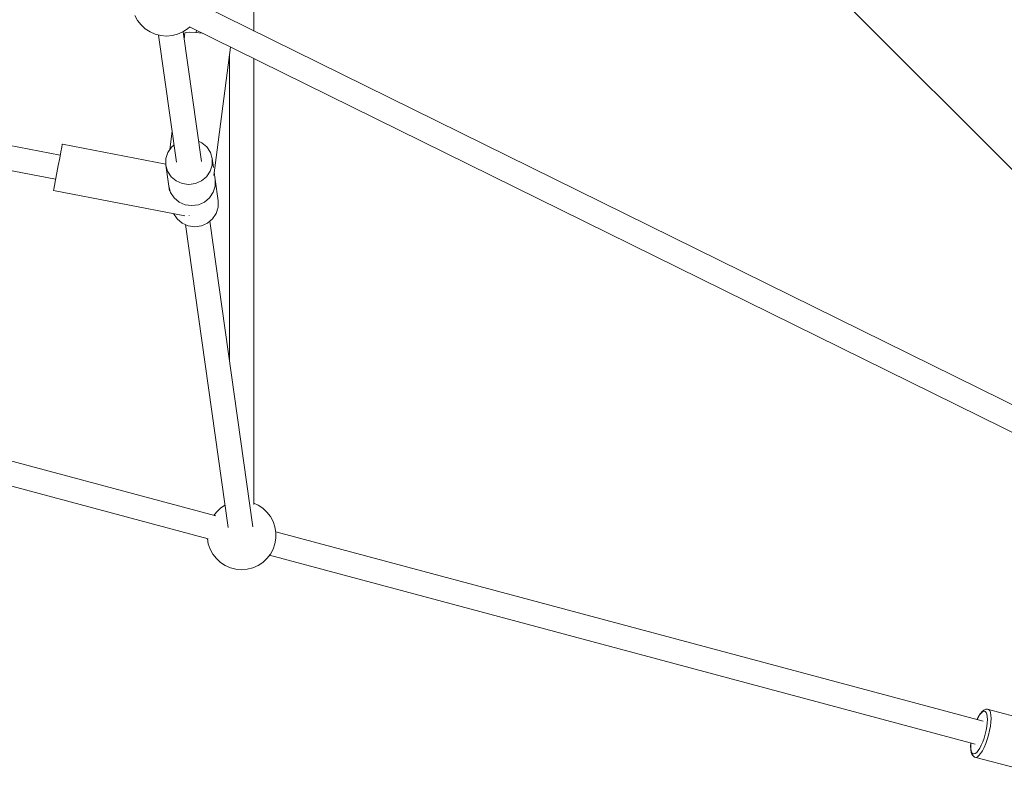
# Model space of a CAD drawing. Header units: inches. Extents: x -32 to 818, y -661 to 218.
# Tile 50 of 110: x 475.611 to 476.324, y 13.756 to 14.298. Entities that reach past the tile are written whole.
import ezdxf

# ---------------------------------------------------------------- set-up
doc = ezdxf.new("R2010")
doc.units = ezdxf.units.IN
doc.header["$LTSCALE"] = 0.01
doc.header["$MEASUREMENT"] = 0
doc.layers.add('_at_zabawki_', color=240, linetype='Continuous', lineweight=5)

# ---------------------------------------------------------------- blocks, each defined once
blk = doc.blocks.new('zw$2CA8')
at = {"layer": '_at_zabawki_'}
for p, q in [((-1314.31, 721.22), (-1314.31, 903.21)), ((-954.27, 810.06), (-704.85, 560.64)), ((-1454.65, 631.23), (-2081.34, 752.3)), ((-2084.62, 734.93), (-1458, 613.88)), ((-714.81, 425.98), (-1353.07, 740.31)), ((-1400.55, 732.44), (-1398.59, 728.82)), ((-1398.59, 728.82), (-1396.06, 725.58)), ((-1396.06, 725.58), (-1393.04, 722.79)), ((-1393.04, 722.79), (-1389.59, 720.54)), ((-1389.59, 720.54), (-1385.82, 718.89)), ((-1369.64, 718.89), (-1365.88, 720.54)), ((-1365.88, 720.54), (-1362.43, 722.79)), ((-1352.38, 626.82), (-1365.63, 720.7)), ((-1362.43, 722.79), (-1360.86, 724.24)), ((-1360.93, 724.17), (-723.56, 410.29)), ((-1355.92, 721.71), (-1356.13, 720.07)), ((-1385.82, 718.89), (-1381.83, 717.88)), ((-1383.36, 718.26), (-1370.36, 626.17)), ((-1381.83, 717.88), (-1377.73, 717.54)), ((-1377.73, 717.54), (-1373.63, 717.88)), ((-1373.63, 717.88), (-1369.64, 718.89)), ((-1364.31, 719.79), (-1364.88, 715.41)), ((-1363.33, 720.18), (-1364.31, 719.79)), ((-1360.63, 720.29), (-1363.33, 720.18)), ((-1356.5, 720.1), (-1360.63, 720.29)), ((-1351.83, 719.69), (-1356.5, 720.1)), ((-1343.44, 616.67), (-1331.35, 709.61)), ((-1332.12, 703.64), (-1332.12, 483.25)), ((-1314.31, 378.34), (-1314.31, 701.22)), ((-1373.55, 648.75), (-1375.27, 635.54)), ((-1453.49, 637.23), (-1454.14, 633.86)), ((-1453.14, 639.02), (-1453.49, 637.23)), ((-1453.1, 639.25), (-1453.14, 639.02)), ((-1378.2, 624.78), (-1453.1, 639.25)), ((-1374.13, 637.23), (-1376.77, 633.29)), ((-1372.16, 638.88), (-1374.13, 637.23)), ((-1352.08, 640.34), (-1354.44, 641.38)), ((-1348.45, 637.29), (-1352.08, 640.34)), ((-1345.87, 633.36), (-1348.45, 637.29)), ((-1455.03, 629.26), (-1456.06, 623.93)), ((-1454.14, 633.86), (-1455.03, 629.26)), ((-1378.17, 628.8), (-1378.21, 624.12)), ((-1376.77, 633.29), (-1378.17, 628.8)), ((-1344.54, 628.87), (-1345.87, 633.36)), ((-1344.54, 628.87), (-1344.57, 624.19)), ((-1343.62, 622.36), (-1344.54, 628.87)), ((-1456.06, 623.93), (-1457.12, 618.46)), ((-1378.21, 624.12), (-1376.05, 608.85)), ((-1376.88, 619.63), (-1378.21, 624.12)), ((-1344.57, 624.19), (-1345.97, 619.7)), ((-1458.09, 613.42), (-1458.87, 609.38)), ((-1457.12, 618.46), (-1458.09, 613.42)), ((-1374.29, 615.7), (-1376.88, 619.63)), ((-1370.66, 612.64), (-1374.29, 615.7)), ((-1348.61, 615.76), (-1352.29, 612.68)), ((-1345.97, 619.7), (-1348.61, 615.76)), ((-1343.47, 616.71), (-1343.44, 616.67)), ((-1343.45, 616.66), (-1343.44, 616.67)), ((-1342.38, 613.6), (-1343.14, 618.95)), ((-1342.38, 613.6), (-1342.42, 608.92)), ((-1342.42, 608.92), (-1342.38, 613.6)), ((-1340.23, 598.32), (-1342.38, 613.6)), ((-1459.37, 606.77), (-1459.55, 605.86)), ((-1458.87, 609.38), (-1459.37, 606.77)), ((-1376.05, 608.85), (-1375.59, 605.61)), ((-1374.72, 604.36), (-1376.05, 608.85)), ((-1376.05, 608.85), (-1374.72, 604.36)), ((-1366.28, 610.71), (-1370.66, 612.64)), ((-1361.5, 610.05), (-1366.28, 610.71)), ((-1356.7, 610.73), (-1361.5, 610.05)), ((-1352.29, 612.68), (-1356.7, 610.73)), ((-1342.42, 608.92), (-1343.82, 604.42)), ((-1343.82, 604.42), (-1342.42, 608.92)), ((-1459.55, 605.86), (-1364.42, 587.48)), ((-1372.14, 600.43), (-1374.72, 604.36)), ((-1374.72, 604.36), (-1372.14, 600.43)), ((-1368.51, 597.37), (-1372.14, 600.43)), ((-1372.14, 600.43), (-1368.51, 597.37)), ((-1346.46, 600.48), (-1350.14, 597.41)), ((-1350.14, 597.41), (-1346.46, 600.48)), ((-1343.82, 604.42), (-1346.46, 600.48)), ((-1346.46, 600.48), (-1343.82, 604.42)), ((-1364.12, 595.44), (-1368.51, 597.37)), ((-1368.51, 597.37), (-1364.12, 595.44)), ((-1359.34, 594.78), (-1364.12, 595.44)), ((-1364.12, 595.44), (-1359.34, 594.78)), ((-1354.55, 595.46), (-1359.34, 594.78)), ((-1359.34, 594.78), (-1354.55, 595.46)), ((-1350.14, 597.41), (-1354.55, 595.46)), ((-1354.55, 595.46), (-1350.14, 597.41)), ((-1341.66, 589.15), (-1340.26, 593.65)), ((-1340.26, 593.65), (-1340.23, 598.32)), ((-1372.55, 589.05), (-1369.98, 585.16)), ((-1369.98, 585.16), (-1366.35, 582.1)), ((-1361.23, 587.59), (-1361.19, 587.8)), ((-1361.19, 587.8), (-1361.15, 588)), ((-1347.98, 582.14), (-1344.3, 585.21)), ((-1344.3, 585.21), (-1341.66, 589.15)), ((-1366.35, 582.1), (-1361.97, 580.17)), ((-1364, 581.06), (-1333.04, 361.68)), ((-1361.97, 580.17), (-1357.19, 579.51)), ((-1357.19, 579.51), (-1352.39, 580.19)), ((-1352.39, 580.19), (-1347.98, 582.14)), ((-1315.06, 362.32), (-1346.28, 583.56)), ((-1341.82, 370.11), (-2061.76, 562.59)), ((-2066.31, 545.7), (-1347.54, 353.54)), ((-1311.36, 378), (-1314.31, 379.29)), ((-1341.55, 372.96), (-1343.43, 370.54)), ((-1338.52, 375.75), (-1341.55, 372.96)), ((-1335.32, 377.83), (-1338.52, 375.75)), ((-1307.92, 375.75), (-1311.36, 378)), ((-1304.89, 372.96), (-1307.92, 375.75)), ((-1302.36, 369.71), (-1304.89, 372.96)), ((-1300.4, 366.09), (-1302.36, 369.71)), ((-1299.07, 362.2), (-1300.4, 366.09)), ((-1298.39, 358.14), (-1299.07, 362.2)), ((-786.18, 221.56), (-1298.45, 358.51)), ((-1298.39, 354.03), (-1298.39, 358.14)), ((-1347.99, 353.66), (-1347.37, 349.97)), ((-1347.37, 349.97), (-1346.03, 346.08)), ((-1300.4, 346.08), (-1299.07, 349.97)), ((-1299.07, 349.97), (-1298.39, 354.03)), ((-1346.03, 346.08), (-1344.08, 342.46)), ((-1344.08, 342.46), (-1341.55, 339.21)), ((-1304.89, 339.21), (-1302.36, 342.46)), ((-1302.36, 342.46), (-1300.4, 346.08)), ((-1341.55, 339.21), (-1338.52, 336.42)), ((-1338.52, 336.42), (-1335.08, 334.17)), ((-1311.36, 334.17), (-1307.92, 336.42)), ((-1307.92, 336.42), (-1304.89, 339.21)), ((-1303.01, 341.63), (-791.88, 204.98)), ((-1335.08, 334.17), (-1331.31, 332.52)), ((-1331.31, 332.52), (-1327.32, 331.51)), ((-1327.32, 331.51), (-1323.22, 331.17)), ((-1323.22, 331.17), (-1319.12, 331.51)), ((-1319.12, 331.51), (-1315.13, 332.52)), ((-1315.13, 332.52), (-1311.36, 334.17)), ((-786.79, 228.61), (-787.97, 227.2)), ((-787.3, 227.63), (-786.26, 228.46)), ((-785.68, 229.5), (-786.79, 228.61)), ((-786.26, 228.46), (-785.32, 228.77)), ((-785.09, 229.84), (-785.68, 229.5)), ((-785.32, 228.77), (-784.51, 228.55)), ((-784.05, 230.18), (-785.09, 229.84)), ((-784.51, 228.55), (-783.85, 227.81)), ((-783.36, 230.27), (-784.05, 230.18)), ((-783.01, 230.21), (-783.36, 230.27)), ((-782.09, 229.97), (-783.01, 230.21)), ((-782.09, 229.97), (-781.35, 229.14)), ((-752.46, 222.04), (-782.09, 229.97)), ((-781.35, 229.14), (-780.8, 227.75)), ((-789.45, 224.92), (-790.57, 222.73)), ((-790.46, 222.7), (-789.51, 224.55)), ((-789.51, 224.55), (-788.39, 226.31)), ((-788.3, 226.74), (-789.45, 224.92)), ((-788.39, 226.31), (-787.3, 227.63)), ((-787.97, 227.2), (-788.3, 226.74)), ((-783.85, 227.81), (-783.36, 226.58)), ((-783.36, 226.58), (-783.07, 224.89)), ((-782.99, 222.81), (-783.1, 220.4)), ((-783.07, 224.89), (-782.99, 222.81)), ((-780.8, 227.75), (-780.48, 225.85)), ((-780.38, 223.51), (-780.51, 220.8)), ((-780.48, 225.85), (-780.38, 223.51)), ((-783.93, 214.95), (-784.62, 212.09)), ((-783.42, 217.75), (-783.93, 214.95)), ((-783.1, 220.4), (-783.42, 217.75)), ((-781.45, 214.66), (-782.22, 211.45)), ((-780.87, 217.82), (-781.45, 214.66)), ((-780.51, 220.8), (-780.87, 217.82)), ((-785.45, 209.27), (-786.41, 206.59)), ((-784.62, 212.09), (-785.45, 209.27)), ((-783.15, 208.27), (-784.23, 205.25)), ((-782.22, 211.45), (-783.15, 208.27)), ((-795.09, 205.84), (-795.21, 203.38)), ((-795.21, 203.38), (-795.12, 201.23)), ((-795.12, 201.23), (-795.06, 200.67)), ((-795.07, 203.73), (-794.97, 205.81)), ((-794.99, 201.64), (-795.07, 203.73)), ((-795.06, 200.67), (-794.75, 198.85)), ((-794.7, 199.96), (-794.99, 201.64)), ((-794.21, 198.72), (-794.7, 199.96)), ((-789.67, 200.22), (-790.76, 198.91)), ((-788.55, 201.98), (-789.67, 200.22)), ((-787.46, 204.13), (-788.55, 201.98)), ((-786.64, 200.08), (-787.9, 198.1)), ((-786.41, 206.59), (-787.46, 204.13)), ((-785.41, 202.49), (-786.64, 200.08)), ((-784.23, 205.25), (-785.41, 202.49)), ((-794.75, 198.85), (-794.23, 197.53)), ((-794.23, 197.53), (-793.89, 196.94)), ((-793.55, 197.99), (-794.21, 198.72)), ((-793.89, 196.94), (-793.16, 196.13)), ((-792.74, 197.77), (-793.55, 197.99)), ((-793.16, 196.13), (-792.6, 195.7)), ((-791.8, 198.08), (-792.74, 197.77)), ((-792.6, 195.7), (-792.27, 195.58)), ((-792.27, 195.58), (-791.35, 195.34)), ((-790.76, 198.91), (-791.8, 198.08)), ((-790.29, 195.69), (-791.35, 195.34)), ((-791.35, 195.34), (-761.72, 187.41)), ((-789.13, 196.62), (-790.29, 195.69)), ((-787.9, 198.1), (-789.13, 196.62))]:
    blk.add_line(p, q, dxfattribs=at)

msp = doc.modelspace()

# ---------------------------------------------------------------- block references
at = {"layer": '_at_zabawki_', "linetype": 'Continuous', "xscale": 0.001, "yscale": 0.001, "zscale": 0.001}
msp.add_blockref('zw$2CA8', (477.09515, 13.56888, 0.00455), dxfattribs=at)

doc.saveas('drawing.dxf')
